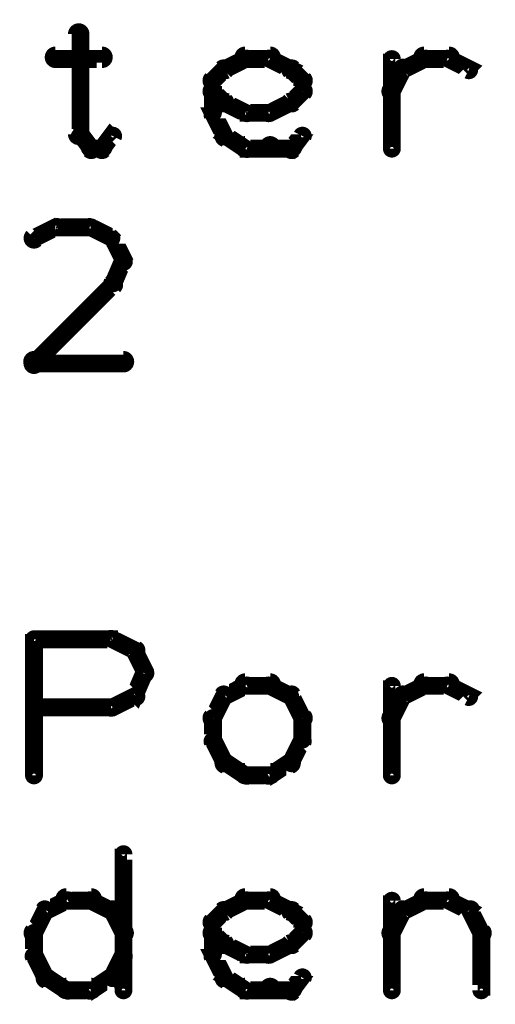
# Model space of a CAD drawing. Extents: x 178 to 725, y 26 to 878.
# Tile 80 of 93: x 500 to 513, y 519 to 546. Entities that reach past the tile are written whole.
import ezdxf

# ---------------------------------------------------------------- set-up
doc = ezdxf.new("R2010")
doc.units = 0
doc.layers.add('DRAWING', color=4, linetype='CONTINUOUS')
doc.layers.add('OUTLINES', color=1, linetype='CONTINUOUS')

msp = doc.modelspace()

# ---------------------------------------------------------------- linework, layer by layer
at = {"layer": 'DRAWING', "color": 2}
for points in [[(500.4, 525.4, 0.3, 0.3, 1), (500.6, 525.4, 0, 0, 0), (500.5, 525.4, 0, 0, 0), (500.5, 525.4, 0.5, 0.5, 0), (500.5, 529.2, 0.5, 0.5, 0), (500.5, 529.2, 0, 0, 0), (500.5, 529.2, 0.3, 0.3, 0), (500.6, 529.2, 0.3, 0.3, 1), (500.4, 529.2, 0, 0, 0)], [(500.5, 529.3, 0.3, 0.3, 1), (500.5, 529.1, 0, 0, 0), (500.5, 529.2, 0, 0, 0), (500.5, 529.2, 0.5, 0.5, 0), (502.7, 529.2, 0.5, 0.5, 0), (502.7, 529.2, 0, 0, 0), (502.7, 529.2, 0.3, 0.3, 0), (502.7, 529.1, 0.3, 0.3, 1), (502.7, 529.3, 0, 0, 0)], [(502.7, 529.3, 0.3, 0.3, 1), (502.6, 529.1, 0, 0, 0), (502.7, 529.2, 0, 0, 0), (502.7, 529.2, 0.5, 0.5, 0), (503.3, 528.9, 0.5, 0.5, 0), (503.3, 528.9, 0, 0, 0), (503.3, 528.9, 0.3, 0.3, 0), (503.3, 528.8, 0.3, 0.3, 1), (503.4, 529, 0, 0, 0)], [(503.4, 528.9, 0.3, 0.3, 1), (503.2, 528.8, 0, 0, 0), (503.3, 528.9, 0, 0, 0), (503.3, 528.9, 0.5, 0.5, 0), (503.6, 528.3, 0.5, 0.5, 0), (503.6, 528.3, 0, 0, 0), (503.6, 528.3, 0.3, 0.3, 0), (503.5, 528.2, 0.3, 0.3, 1), (503.7, 528.3, 0, 0, 0)], [(503.7, 528.2, 0.3, 0.3, 1), (503.5, 528.3, 0, 0, 0), (503.6, 528.3, 0, 0, 0), (503.6, 528.3, 0.5, 0.5, 0), (503.3, 527.6, 0.5, 0.5, 0), (503.3, 527.6, 0, 0, 0), (503.3, 527.6, 0.3, 0.3, 0), (503.2, 527.7, 0.3, 0.3, 1), (503.4, 527.6, 0, 0, 0)], [(506.5, 527.8, 0.3, 0.3, 1), (506.4, 528, 0, 0, 0), (506.4, 527.9, 0, 0, 0), (506.4, 527.9, 0.5, 0.5, 0), (505.8, 527.6, 0.5, 0.5, 0), (505.8, 527.6, 0, 0, 0), (505.8, 527.6, 0.3, 0.3, 0), (505.8, 527.7, 0.3, 0.3, 1), (505.9, 527.5, 0, 0, 0)], [(507.1, 527.8, 0.3, 0.3, 1), (507.1, 528.1, 0, 0, 0), (507.1, 527.9, 0, 0, 0), (507.1, 527.9, 0.5, 0.5, 0), (506.4, 527.9, 0.5, 0.5, 0), (506.4, 527.9, 0, 0, 0), (506.4, 527.9, 0.3, 0.3, 0), (506.4, 528.1, 0.3, 0.3, 1), (506.4, 527.8, 0, 0, 0)], [(507.6, 527.5, 0.3, 0.3, 1), (507.7, 527.7, 0, 0, 0), (507.7, 527.6, 0, 0, 0), (507.7, 527.6, 0.5, 0.5, 0), (507.1, 527.9, 0.5, 0.5, 0), (507.1, 527.9, 0, 0, 0), (507.1, 527.9, 0.3, 0.3, 0), (507.1, 528, 0.3, 0.3, 1), (507, 527.8, 0, 0, 0)], [(510.4, 525.4, 0.3, 0.3, 1), (510.6, 525.4, 0, 0, 0), (510.5, 525.4, 0, 0, 0), (510.5, 525.4, 0.5, 0.5, 0), (510.5, 527.9, 0.5, 0.5, 0), (510.5, 527.9, 0, 0, 0), (510.5, 527.9, 0.3, 0.3, 0), (510.6, 527.9, 0.3, 0.3, 1), (510.4, 527.9, 0, 0, 0)], [(510.8, 527.7, 0.3, 0.3, 1), (510.9, 527.5, 0, 0, 0), (510.8, 527.6, 0, 0, 0), (510.8, 527.6, 0.5, 0.5, 0), (511.4, 527.9, 0.5, 0.5, 0), (511.4, 527.9, 0, 0, 0), (511.4, 527.9, 0.3, 0.3, 0), (511.5, 527.8, 0.3, 0.3, 1), (511.4, 528, 0, 0, 0)], [(511.4, 528.1, 0.3, 0.3, 1), (511.4, 527.8, 0, 0, 0), (511.4, 527.9, 0, 0, 0), (511.4, 527.9, 0.5, 0.5, 0), (512.1, 527.9, 0.5, 0.5, 0), (512.1, 527.9, 0, 0, 0), (512.1, 527.9, 0.3, 0.3, 0), (512.1, 527.8, 0.3, 0.3, 1), (512.1, 528.1, 0, 0, 0)], [(512.1, 528, 0.3, 0.3, 1), (512, 527.8, 0, 0, 0), (512.1, 527.9, 0, 0, 0), (512.1, 527.9, 0.5, 0.5, 0), (512.7, 527.6, 0.5, 0.5, 0), (512.7, 527.6, 0, 0, 0), (512.7, 527.6, 0.3, 0.3, 0), (512.6, 527.5, 0.3, 0.3, 1), (512.7, 527.7, 0, 0, 0)], [(503.4, 527.5, 0.3, 0.3, 1), (503.3, 527.7, 0, 0, 0), (503.3, 527.6, 0, 0, 0), (503.3, 527.6, 0.5, 0.5, 0), (502.7, 527.3, 0.5, 0.5, 0), (502.7, 527.3, 0, 0, 0), (502.7, 527.3, 0.3, 0.3, 0), (502.6, 527.4, 0.3, 0.3, 1), (502.7, 527.2, 0, 0, 0)], [(505.9, 527.6, 0.3, 0.3, 1), (505.7, 527.7, 0, 0, 0), (505.8, 527.6, 0, 0, 0), (505.8, 527.6, 0.5, 0.5, 0), (505.5, 527, 0.5, 0.5, 0), (505.5, 527, 0, 0, 0), (505.5, 527, 0.3, 0.3, 0), (505.4, 527.1, 0.3, 0.3, 1), (505.6, 526.9, 0, 0, 0)], [(507.9, 526.9, 0.3, 0.3, 1), (508.1, 527.1, 0, 0, 0), (508, 527, 0, 0, 0), (508, 527, 0.5, 0.5, 0), (507.7, 527.6, 0.5, 0.5, 0), (507.7, 527.6, 0, 0, 0), (507.7, 527.6, 0.3, 0.3, 0), (507.8, 527.7, 0.3, 0.3, 1), (507.6, 527.6, 0, 0, 0)], [(510.4, 527.1, 0.3, 0.3, 1), (510.6, 526.9, 0, 0, 0), (510.5, 527, 0, 0, 0), (510.5, 527, 0.5, 0.5, 0), (510.8, 527.6, 0.5, 0.5, 0), (510.8, 527.6, 0, 0, 0), (510.8, 527.6, 0.3, 0.3, 0), (510.9, 527.6, 0.3, 0.3, 1), (510.7, 527.7, 0, 0, 0)], [(502.7, 527.2, 0.3, 0.3, 1), (502.7, 527.4, 0, 0, 0), (502.7, 527.3, 0, 0, 0), (502.7, 527.3, 0.5, 0.5, 0), (500.5, 527.3, 0.5, 0.5, 0), (500.5, 527.3, 0, 0, 0), (500.5, 527.3, 0.3, 0.3, 0), (500.5, 527.4, 0.3, 0.3, 1), (500.5, 527.2, 0, 0, 0)], [(505.6, 527, 0.3, 0.3, 1), (505.4, 527, 0, 0, 0), (505.5, 527, 0, 0, 0), (505.5, 527, 0.5, 0.5, 0), (505.5, 526.4, 0.5, 0.5, 0), (505.5, 526.4, 0, 0, 0), (505.5, 526.4, 0.3, 0.3, 0), (505.4, 526.4, 0.3, 0.3, 1), (505.6, 526.4, 0, 0, 0)], [(507.9, 526.4, 0.3, 0.3, 1), (508.1, 526.4, 0, 0, 0), (508, 526.4, 0, 0, 0), (508, 526.4, 0.5, 0.5, 0), (508, 527, 0.5, 0.5, 0), (508, 527, 0, 0, 0), (508, 527, 0.3, 0.3, 0), (508.1, 527, 0.3, 0.3, 1), (507.9, 527, 0, 0, 0)], [(505.6, 526.4, 0.3, 0.3, 1), (505.4, 526.3, 0, 0, 0), (505.5, 526.4, 0, 0, 0), (505.5, 526.4, 0.5, 0.5, 0), (505.8, 525.8, 0.5, 0.5, 0), (505.8, 525.8, 0, 0, 0), (505.8, 525.8, 0.3, 0.3, 0), (505.7, 525.7, 0.3, 0.3, 1), (505.9, 525.8, 0, 0, 0)], [(507.6, 525.8, 0.3, 0.3, 1), (507.8, 525.7, 0, 0, 0), (507.7, 525.8, 0, 0, 0), (507.7, 525.8, 0.5, 0.5, 0), (508, 526.4, 0.5, 0.5, 0), (508, 526.4, 0, 0, 0), (508, 526.4, 0.3, 0.3, 0), (508.1, 526.3, 0.3, 0.3, 1), (507.9, 526.4, 0, 0, 0)], [(507, 525.5, 0.3, 0.3, 1), (507.1, 525.3, 0, 0, 0), (507.1, 525.4, 0, 0, 0), (507.1, 525.4, 0.5, 0.5, 0), (507.7, 525.8, 0.5, 0.5, 0), (507.7, 525.8, 0, 0, 0), (507.7, 525.8, 0.3, 0.3, 0), (507.7, 525.6, 0.3, 0.3, 1), (507.6, 525.9, 0, 0, 0)], [(505.9, 525.9, 0.3, 0.3, 1), (505.8, 525.6, 0, 0, 0), (505.8, 525.8, 0, 0, 0), (505.8, 525.8, 0.5, 0.5, 0), (506.4, 525.4, 0.5, 0.5, 0), (506.4, 525.4, 0, 0, 0), (506.4, 525.4, 0.3, 0.3, 0), (506.4, 525.3, 0.3, 0.3, 1), (506.5, 525.5, 0, 0, 0)], [(506.4, 525.6, 0.3, 0.3, 1), (506.4, 525.3, 0, 0, 0), (506.4, 525.4, 0, 0, 0), (506.4, 525.4, 0.5, 0.5, 0), (507.1, 525.4, 0.5, 0.5, 0), (507.1, 525.4, 0, 0, 0), (507.1, 525.4, 0.3, 0.3, 0), (507.1, 525.3, 0.3, 0.3, 1), (507.1, 525.6, 0, 0, 0)], [(502.9, 519.4, 0.3, 0.3, 1), (503.1, 519.4, 0, 0, 0), (503, 519.4, 0, 0, 0), (503, 519.4, 0.5, 0.5, 0), (503, 523.2, 0.5, 0.5, 0), (503, 523.2, 0, 0, 0), (503, 523.2, 0.3, 0.3, 0), (503.1, 523.2, 0.3, 0.3, 1), (502.9, 523.2, 0, 0, 0)], [(502.1, 521.8, 0.3, 0.3, 1), (502.1, 522.1, 0, 0, 0), (502.1, 521.9, 0, 0, 0), (502.1, 521.9, 0.5, 0.5, 0), (501.4, 521.9, 0.5, 0.5, 0), (501.4, 521.9, 0, 0, 0), (501.4, 521.9, 0.3, 0.3, 0), (501.4, 522.1, 0.3, 0.3, 1), (501.4, 521.8, 0, 0, 0)], [(506.4, 522.1, 0.3, 0.3, 1), (506.4, 521.8, 0, 0, 0), (506.4, 521.9, 0, 0, 0), (506.4, 521.9, 0.5, 0.5, 0), (507.1, 521.9, 0.5, 0.5, 0), (507.1, 521.9, 0, 0, 0), (507.1, 521.9, 0.3, 0.3, 0), (507.1, 521.8, 0.3, 0.3, 1), (507.1, 522.1, 0, 0, 0)], [(511.4, 522.1, 0.3, 0.3, 1), (511.4, 521.8, 0, 0, 0), (511.4, 521.9, 0, 0, 0), (511.4, 521.9, 0.5, 0.5, 0), (512.1, 521.9, 0.5, 0.5, 0), (512.1, 521.9, 0, 0, 0), (512.1, 521.9, 0.3, 0.3, 0), (512.1, 521.8, 0.3, 0.3, 1), (512.1, 522.1, 0, 0, 0)], [(501.5, 521.8, 0.3, 0.3, 1), (501.4, 522, 0, 0, 0), (501.4, 521.9, 0, 0, 0), (501.4, 521.9, 0.5, 0.5, 0), (500.8, 521.6, 0.5, 0.5, 0), (500.8, 521.6, 0, 0, 0), (500.8, 521.6, 0.3, 0.3, 0), (500.8, 521.7, 0.3, 0.3, 1), (500.9, 521.5, 0, 0, 0)], [(502.6, 521.5, 0.3, 0.3, 1), (502.7, 521.7, 0, 0, 0), (502.7, 521.6, 0, 0, 0), (502.7, 521.6, 0.5, 0.5, 0), (502.1, 521.9, 0.5, 0.5, 0), (502.1, 521.9, 0, 0, 0), (502.1, 521.9, 0.3, 0.3, 0), (502.1, 522, 0.3, 0.3, 1), (502, 521.8, 0, 0, 0)], [(505.8, 521.7, 0.3, 0.3, 1), (505.9, 521.5, 0, 0, 0), (505.8, 521.6, 0, 0, 0), (505.8, 521.6, 0.5, 0.5, 0), (506.4, 521.9, 0.5, 0.5, 0), (506.4, 521.9, 0, 0, 0), (506.4, 521.9, 0.3, 0.3, 0), (506.5, 521.8, 0.3, 0.3, 1), (506.4, 522, 0, 0, 0)], [(507.1, 522, 0.3, 0.3, 1), (507, 521.8, 0, 0, 0), (507.1, 521.9, 0, 0, 0), (507.1, 521.9, 0.5, 0.5, 0), (507.7, 521.6, 0.5, 0.5, 0), (507.7, 521.6, 0, 0, 0), (507.7, 521.6, 0.3, 0.3, 0), (507.6, 521.5, 0.3, 0.3, 1), (507.7, 521.7, 0, 0, 0)], [(510.4, 519.4, 0.3, 0.3, 1), (510.6, 519.4, 0, 0, 0), (510.5, 519.4, 0, 0, 0), (510.5, 519.4, 0.5, 0.5, 0), (510.5, 521.9, 0.5, 0.5, 0), (510.5, 521.9, 0, 0, 0), (510.5, 521.9, 0.3, 0.3, 0), (510.6, 521.9, 0.3, 0.3, 1), (510.4, 521.9, 0, 0, 0)], [(510.8, 521.7, 0.3, 0.3, 1), (510.9, 521.5, 0, 0, 0), (510.8, 521.6, 0, 0, 0), (510.8, 521.6, 0.5, 0.5, 0), (511.4, 521.9, 0.5, 0.5, 0), (511.4, 521.9, 0, 0, 0), (511.4, 521.9, 0.3, 0.3, 0), (511.5, 521.8, 0.3, 0.3, 1), (511.4, 522, 0, 0, 0)], [(512.1, 522, 0.3, 0.3, 1), (512, 521.8, 0, 0, 0), (512.1, 521.9, 0, 0, 0), (512.1, 521.9, 0.5, 0.5, 0), (512.7, 521.6, 0.5, 0.5, 0), (512.7, 521.6, 0, 0, 0), (512.7, 521.6, 0.3, 0.3, 0), (512.6, 521.5, 0.3, 0.3, 1), (512.7, 521.7, 0, 0, 0)], [(500.9, 521.6, 0.3, 0.3, 1), (500.7, 521.7, 0, 0, 0), (500.8, 521.6, 0, 0, 0), (500.8, 521.6, 0.5, 0.5, 0), (500.5, 521, 0.5, 0.5, 0), (500.5, 521, 0, 0, 0), (500.5, 521, 0.3, 0.3, 0), (500.4, 521.1, 0.3, 0.3, 1), (500.6, 520.9, 0, 0, 0)], [(502.9, 520.9, 0.3, 0.3, 1), (503.1, 521.1, 0, 0, 0), (503, 521, 0, 0, 0), (503, 521, 0.5, 0.5, 0), (502.7, 521.6, 0.5, 0.5, 0), (502.7, 521.6, 0, 0, 0), (502.7, 521.6, 0.3, 0.3, 0), (502.8, 521.7, 0.3, 0.3, 1), (502.6, 521.6, 0, 0, 0)], [(505.4, 521.4, 0.3, 0.3, 1), (505.6, 521.2, 0, 0, 0), (505.5, 521.3, 0, 0, 0), (505.5, 521.3, 0.5, 0.5, 0), (505.8, 521.6, 0.5, 0.5, 0), (505.8, 521.6, 0, 0, 0), (505.8, 521.6, 0.3, 0.3, 0), (505.9, 521.5, 0.3, 0.3, 1), (505.7, 521.7, 0, 0, 0)], [(507.8, 521.7, 0.3, 0.3, 1), (507.6, 521.5, 0, 0, 0), (507.7, 521.6, 0, 0, 0), (507.7, 521.6, 0.5, 0.5, 0), (508, 521.3, 0.5, 0.5, 0), (508, 521.3, 0, 0, 0), (508, 521.3, 0.3, 0.3, 0), (507.9, 521.2, 0.3, 0.3, 1), (508.1, 521.4, 0, 0, 0)], [(510.4, 521.1, 0.3, 0.3, 1), (510.6, 520.9, 0, 0, 0), (510.5, 521, 0, 0, 0), (510.5, 521, 0.5, 0.5, 0), (510.8, 521.6, 0.5, 0.5, 0), (510.8, 521.6, 0, 0, 0), (510.8, 521.6, 0.3, 0.3, 0), (510.9, 521.6, 0.3, 0.3, 1), (510.7, 521.7, 0, 0, 0)], [(512.8, 521.7, 0.3, 0.3, 1), (512.6, 521.6, 0, 0, 0), (512.7, 521.6, 0, 0, 0), (512.7, 521.6, 0.5, 0.5, 0), (513, 521, 0.5, 0.5, 0), (513, 521, 0, 0, 0), (513, 521, 0.3, 0.3, 0), (512.9, 520.9, 0.3, 0.3, 1), (513.1, 521.1, 0, 0, 0)], [(505.4, 520.4, 0.3, 0.3, 1), (505.6, 520.4, 0, 0, 0), (505.5, 520.4, 0, 0, 0), (505.5, 520.4, 0.5, 0.5, 0), (505.5, 521.3, 0.5, 0.5, 0), (505.5, 521.3, 0, 0, 0), (505.5, 521.3, 0.3, 0.3, 0), (505.6, 521.3, 0.3, 0.3, 1), (505.4, 521.3, 0, 0, 0)], [(508.1, 521.3, 0.3, 0.3, 1), (507.9, 521.3, 0, 0, 0), (508, 521.3, 0, 0, 0), (508, 521.3, 0.5, 0.5, 0), (508, 521, 0.5, 0.5, 0), (508, 521, 0, 0, 0), (508, 521, 0.3, 0.3, 0), (507.9, 521, 0.3, 0.3, 1), (508.1, 521, 0, 0, 0)], [(500.6, 521, 0.3, 0.3, 1), (500.4, 521, 0, 0, 0), (500.5, 521, 0, 0, 0), (500.5, 521, 0.5, 0.5, 0), (500.5, 520.4, 0.5, 0.5, 0), (500.5, 520.4, 0, 0, 0), (500.5, 520.4, 0.3, 0.3, 0), (500.4, 520.4, 0.3, 0.3, 1), (500.6, 520.4, 0, 0, 0)], [(505.7, 520.6, 0.3, 0.3, 1), (505.9, 520.8, 0, 0, 0), (505.8, 520.7, 0, 0, 0), (505.8, 520.7, 0.5, 0.5, 0), (505.5, 521, 0.5, 0.5, 0), (505.5, 521, 0, 0, 0), (505.5, 521, 0.3, 0.3, 0), (505.6, 521.1, 0.3, 0.3, 1), (505.4, 520.9, 0, 0, 0)], [(508.1, 520.9, 0.3, 0.3, 1), (507.9, 521.1, 0, 0, 0), (508, 521, 0, 0, 0), (508, 521, 0.5, 0.5, 0), (507.7, 520.7, 0.5, 0.5, 0), (507.7, 520.7, 0, 0, 0), (507.7, 520.7, 0.3, 0.3, 0), (507.6, 520.8, 0.3, 0.3, 1), (507.8, 520.6, 0, 0, 0)], [(513.1, 521, 0.3, 0.3, 1), (512.9, 521, 0, 0, 0), (513, 521, 0, 0, 0), (513, 521, 0.5, 0.5, 0), (513, 519.4, 0.5, 0.5, 0), (513, 519.4, 0, 0, 0), (513, 519.4, 0.3, 0.3, 0), (512.9, 519.4, 0.3, 0.3, 1), (513.1, 519.4, 0, 0, 0)], [(506.4, 520.3, 0.3, 0.3, 1), (506.5, 520.5, 0, 0, 0), (506.4, 520.4, 0, 0, 0), (506.4, 520.4, 0.5, 0.5, 0), (505.8, 520.7, 0.5, 0.5, 0), (505.8, 520.7, 0, 0, 0), (505.8, 520.7, 0.3, 0.3, 0), (505.9, 520.8, 0.3, 0.3, 1), (505.8, 520.6, 0, 0, 0)], [(507.7, 520.6, 0.3, 0.3, 1), (507.6, 520.8, 0, 0, 0), (507.7, 520.7, 0, 0, 0), (507.7, 520.7, 0.5, 0.5, 0), (507.1, 520.4, 0.5, 0.5, 0), (507.1, 520.4, 0, 0, 0), (507.1, 520.4, 0.3, 0.3, 0), (507, 520.5, 0.3, 0.3, 1), (507.1, 520.3, 0, 0, 0)], [(500.6, 520.4, 0.3, 0.3, 1), (500.4, 520.3, 0, 0, 0), (500.5, 520.4, 0, 0, 0), (500.5, 520.4, 0.5, 0.5, 0), (500.8, 519.8, 0.5, 0.5, 0), (500.8, 519.8, 0, 0, 0), (500.8, 519.8, 0.3, 0.3, 0), (500.7, 519.7, 0.3, 0.3, 1), (500.9, 519.8, 0, 0, 0)], [(502.6, 519.8, 0.3, 0.3, 1), (502.8, 519.7, 0, 0, 0), (502.7, 519.8, 0, 0, 0), (502.7, 519.8, 0.5, 0.5, 0), (503, 520.4, 0.5, 0.5, 0), (503, 520.4, 0, 0, 0), (503, 520.4, 0.3, 0.3, 0), (503.1, 520.3, 0.3, 0.3, 1), (502.9, 520.4, 0, 0, 0)], [(505.7, 519.7, 0.3, 0.3, 1), (505.9, 519.8, 0, 0, 0), (505.8, 519.8, 0, 0, 0), (505.8, 519.8, 0.5, 0.5, 0), (505.5, 520.4, 0.5, 0.5, 0), (505.5, 520.4, 0, 0, 0), (505.5, 520.4, 0.3, 0.3, 0), (505.6, 520.4, 0.3, 0.3, 1), (505.4, 520.3, 0, 0, 0)], [(507.1, 520.3, 0.3, 0.3, 1), (507.1, 520.5, 0, 0, 0), (507.1, 520.4, 0, 0, 0), (507.1, 520.4, 0.5, 0.5, 0), (506.4, 520.4, 0.5, 0.5, 0), (506.4, 520.4, 0, 0, 0), (506.4, 520.4, 0.3, 0.3, 0), (506.4, 520.5, 0.3, 0.3, 1), (506.4, 520.3, 0, 0, 0)], [(500.9, 519.9, 0.3, 0.3, 1), (500.8, 519.6, 0, 0, 0), (500.8, 519.8, 0, 0, 0), (500.8, 519.8, 0.5, 0.5, 0), (501.4, 519.4, 0.5, 0.5, 0), (501.4, 519.4, 0, 0, 0), (501.4, 519.4, 0.3, 0.3, 0), (501.4, 519.3, 0.3, 0.3, 1), (501.5, 519.5, 0, 0, 0)], [(502, 519.5, 0.3, 0.3, 1), (502.1, 519.3, 0, 0, 0), (502.1, 519.4, 0, 0, 0), (502.1, 519.4, 0.5, 0.5, 0), (502.7, 519.8, 0.5, 0.5, 0), (502.7, 519.8, 0, 0, 0), (502.7, 519.8, 0.3, 0.3, 0), (502.7, 519.6, 0.3, 0.3, 1), (502.6, 519.9, 0, 0, 0)], [(506.4, 519.3, 0.3, 0.3, 1), (506.5, 519.5, 0, 0, 0), (506.4, 519.4, 0, 0, 0), (506.4, 519.4, 0.5, 0.5, 0), (505.8, 519.8, 0.5, 0.5, 0), (505.8, 519.8, 0, 0, 0), (505.8, 519.8, 0.3, 0.3, 0), (505.9, 519.9, 0.3, 0.3, 1), (505.8, 519.6, 0, 0, 0)], [(508.1, 519.7, 0.3, 0.3, 1), (507.9, 519.8, 0, 0, 0), (508, 519.8, 0, 0, 0), (508, 519.8, 0.5, 0.5, 0), (507.7, 519.4, 0.5, 0.5, 0), (507.7, 519.4, 0, 0, 0), (507.7, 519.4, 0.3, 0.3, 0), (507.6, 519.5, 0.3, 0.3, 1), (507.8, 519.3, 0, 0, 0)], [(501.4, 519.6, 0.3, 0.3, 1), (501.4, 519.3, 0, 0, 0), (501.4, 519.4, 0, 0, 0), (501.4, 519.4, 0.5, 0.5, 0), (502.1, 519.4, 0.5, 0.5, 0), (502.1, 519.4, 0, 0, 0), (502.1, 519.4, 0.3, 0.3, 0), (502.1, 519.3, 0.3, 0.3, 1), (502.1, 519.6, 0, 0, 0)], [(507.1, 519.3, 0.3, 0.3, 1), (507.1, 519.6, 0, 0, 0), (507.1, 519.4, 0, 0, 0), (507.1, 519.4, 0.5, 0.5, 0), (506.4, 519.4, 0.5, 0.5, 0), (506.4, 519.4, 0, 0, 0), (506.4, 519.4, 0.3, 0.3, 0), (506.4, 519.6, 0.3, 0.3, 1), (506.4, 519.3, 0, 0, 0)], [(507.7, 519.3, 0.3, 0.3, 1), (507.7, 519.6, 0, 0, 0), (507.7, 519.4, 0, 0, 0), (507.7, 519.4, 0.5, 0.5, 0), (507.1, 519.4, 0.5, 0.5, 0), (507.1, 519.4, 0, 0, 0), (507.1, 519.4, 0.3, 0.3, 0), (507.1, 519.6, 0.3, 0.3, 1), (507.1, 519.3, 0, 0, 0)]]:
    msp.add_lwpolyline(points, format="xyseb", dxfattribs=at)
at = {"layer": 'OUTLINES', "color": 11}
for points in [[(501.9, 546.1, 0.3, 0.3, 1), (501.6, 546.1, 0, 0, 0), (501.8, 546.1, 0, 0, 0), (501.8, 546.1, 0.5, 0.5, 0), (501.8, 543.3, 0.5, 0.5, 0), (501.8, 543.3, 0, 0, 0), (501.8, 543.3, 0.3, 0.3, 0), (501.6, 543.3, 0.3, 0.3, 1), (501.9, 543.3, 0, 0, 0)], [(501.1, 545.6, 0.3, 0.3, 1), (501.1, 545.3, 0, 0, 0), (501.1, 545.4, 0, 0, 0), (501.1, 545.4, 0.5, 0.5, 0), (502.4, 545.4, 0.5, 0.5, 0), (502.4, 545.4, 0, 0, 0), (502.4, 545.4, 0.3, 0.3, 0), (502.4, 545.3, 0.3, 0.3, 1), (502.4, 545.6, 0, 0, 0)], [(505.8, 545.2, 0.3, 0.3, 1), (505.9, 545, 0, 0, 0), (505.8, 545.1, 0, 0, 0), (505.8, 545.1, 0.5, 0.5, 0), (506.4, 545.4, 0.5, 0.5, 0), (506.4, 545.4, 0, 0, 0), (506.4, 545.4, 0.3, 0.3, 0), (506.5, 545.3, 0.3, 0.3, 1), (506.4, 545.5, 0, 0, 0)], [(506.4, 545.6, 0.3, 0.3, 1), (506.4, 545.3, 0, 0, 0), (506.4, 545.4, 0, 0, 0), (506.4, 545.4, 0.5, 0.5, 0), (507.1, 545.4, 0.5, 0.5, 0), (507.1, 545.4, 0, 0, 0), (507.1, 545.4, 0.3, 0.3, 0), (507.1, 545.3, 0.3, 0.3, 1), (507.1, 545.6, 0, 0, 0)], [(507.1, 545.5, 0.3, 0.3, 1), (507, 545.3, 0, 0, 0), (507.1, 545.4, 0, 0, 0), (507.1, 545.4, 0.5, 0.5, 0), (507.7, 545.1, 0.5, 0.5, 0), (507.7, 545.1, 0, 0, 0), (507.7, 545.1, 0.3, 0.3, 0), (507.6, 545, 0.3, 0.3, 1), (507.7, 545.2, 0, 0, 0)], [(510.4, 542.9, 0.3, 0.3, 1), (510.6, 542.9, 0, 0, 0), (510.5, 542.9, 0, 0, 0), (510.5, 542.9, 0.5, 0.5, 0), (510.5, 545.4, 0.5, 0.5, 0), (510.5, 545.4, 0, 0, 0), (510.5, 545.4, 0.3, 0.3, 0), (510.6, 545.4, 0.3, 0.3, 1), (510.4, 545.4, 0, 0, 0)], [(510.8, 545.2, 0.3, 0.3, 1), (510.9, 545, 0, 0, 0), (510.8, 545.1, 0, 0, 0), (510.8, 545.1, 0.5, 0.5, 0), (511.4, 545.4, 0.5, 0.5, 0), (511.4, 545.4, 0, 0, 0), (511.4, 545.4, 0.3, 0.3, 0), (511.5, 545.3, 0.3, 0.3, 1), (511.4, 545.5, 0, 0, 0)], [(511.4, 545.6, 0.3, 0.3, 1), (511.4, 545.3, 0, 0, 0), (511.4, 545.4, 0, 0, 0), (511.4, 545.4, 0.5, 0.5, 0), (512.1, 545.4, 0.5, 0.5, 0), (512.1, 545.4, 0, 0, 0), (512.1, 545.4, 0.3, 0.3, 0), (512.1, 545.3, 0.3, 0.3, 1), (512.1, 545.6, 0, 0, 0)], [(512.1, 545.5, 0.3, 0.3, 1), (512, 545.3, 0, 0, 0), (512.1, 545.4, 0, 0, 0), (512.1, 545.4, 0.5, 0.5, 0), (512.7, 545.1, 0.5, 0.5, 0), (512.7, 545.1, 0, 0, 0), (512.7, 545.1, 0.3, 0.3, 0), (512.6, 545, 0.3, 0.3, 1), (512.7, 545.2, 0, 0, 0)], [(505.4, 544.9, 0.3, 0.3, 1), (505.6, 544.7, 0, 0, 0), (505.5, 544.8, 0, 0, 0), (505.5, 544.8, 0.5, 0.5, 0), (505.8, 545.1, 0.5, 0.5, 0), (505.8, 545.1, 0, 0, 0), (505.8, 545.1, 0.3, 0.3, 0), (505.9, 545, 0.3, 0.3, 1), (505.7, 545.2, 0, 0, 0)], [(507.8, 545.2, 0.3, 0.3, 1), (507.6, 545, 0, 0, 0), (507.7, 545.1, 0, 0, 0), (507.7, 545.1, 0.5, 0.5, 0), (508, 544.8, 0.5, 0.5, 0), (508, 544.8, 0, 0, 0), (508, 544.8, 0.3, 0.3, 0), (507.9, 544.7, 0.3, 0.3, 1), (508.1, 544.9, 0, 0, 0)], [(510.4, 544.6, 0.3, 0.3, 1), (510.6, 544.4, 0, 0, 0), (510.5, 544.5, 0, 0, 0), (510.5, 544.5, 0.5, 0.5, 0), (510.8, 545.1, 0.5, 0.5, 0), (510.8, 545.1, 0, 0, 0), (510.8, 545.1, 0.3, 0.3, 0), (510.9, 545.1, 0.3, 0.3, 1), (510.7, 545.2, 0, 0, 0)], [(505.7, 544.1, 0.3, 0.3, 1), (505.9, 544.3, 0, 0, 0), (505.8, 544.2, 0, 0, 0), (505.8, 544.2, 0.5, 0.5, 0), (505.5, 544.5, 0.5, 0.5, 0), (505.5, 544.5, 0, 0, 0), (505.5, 544.5, 0.3, 0.3, 0), (505.6, 544.6, 0.3, 0.3, 1), (505.4, 544.4, 0, 0, 0)], [(505.4, 543.9, 0.3, 0.3, 1), (505.6, 543.9, 0, 0, 0), (505.5, 543.9, 0, 0, 0), (505.5, 543.9, 0.5, 0.5, 0), (505.5, 544.8, 0.5, 0.5, 0), (505.5, 544.8, 0, 0, 0), (505.5, 544.8, 0.3, 0.3, 0), (505.6, 544.8, 0.3, 0.3, 1), (505.4, 544.8, 0, 0, 0)], [(508.1, 544.4, 0.3, 0.3, 1), (507.9, 544.6, 0, 0, 0), (508, 544.5, 0, 0, 0), (508, 544.5, 0.5, 0.5, 0), (507.7, 544.2, 0.5, 0.5, 0), (507.7, 544.2, 0, 0, 0), (507.7, 544.2, 0.3, 0.3, 0), (507.6, 544.3, 0.3, 0.3, 1), (507.8, 544.1, 0, 0, 0)], [(508.1, 544.8, 0.3, 0.3, 1), (507.9, 544.8, 0, 0, 0), (508, 544.8, 0, 0, 0), (508, 544.8, 0.5, 0.5, 0), (508, 544.5, 0.5, 0.5, 0), (508, 544.5, 0, 0, 0), (508, 544.5, 0.3, 0.3, 0), (507.9, 544.5, 0.3, 0.3, 1), (508.1, 544.5, 0, 0, 0)], [(506.4, 543.8, 0.3, 0.3, 1), (506.5, 544, 0, 0, 0), (506.4, 543.9, 0, 0, 0), (506.4, 543.9, 0.5, 0.5, 0), (505.8, 544.2, 0.5, 0.5, 0), (505.8, 544.2, 0, 0, 0), (505.8, 544.2, 0.3, 0.3, 0), (505.9, 544.3, 0.3, 0.3, 1), (505.8, 544.1, 0, 0, 0)], [(507.7, 544.1, 0.3, 0.3, 1), (507.6, 544.3, 0, 0, 0), (507.7, 544.2, 0, 0, 0), (507.7, 544.2, 0.5, 0.5, 0), (507.1, 543.9, 0.5, 0.5, 0), (507.1, 543.9, 0, 0, 0), (507.1, 543.9, 0.3, 0.3, 0), (507, 544, 0.3, 0.3, 1), (507.1, 543.8, 0, 0, 0)], [(505.7, 543.2, 0.3, 0.3, 1), (505.9, 543.3, 0, 0, 0), (505.8, 543.3, 0, 0, 0), (505.8, 543.3, 0.5, 0.5, 0), (505.5, 543.9, 0.5, 0.5, 0), (505.5, 543.9, 0, 0, 0), (505.5, 543.9, 0.3, 0.3, 0), (505.6, 543.9, 0.3, 0.3, 1), (505.4, 543.8, 0, 0, 0)], [(507.1, 543.8, 0.3, 0.3, 1), (507.1, 544, 0, 0, 0), (507.1, 543.9, 0, 0, 0), (507.1, 543.9, 0.5, 0.5, 0), (506.4, 543.9, 0.5, 0.5, 0), (506.4, 543.9, 0, 0, 0), (506.4, 543.9, 0.3, 0.3, 0), (506.4, 544, 0.3, 0.3, 1), (506.4, 543.8, 0, 0, 0)], [(501.8, 543.3, 0.3, 0.3, 1), (501.7, 543.2, 0, 0, 0), (501.8, 543.3, 0, 0, 0), (501.8, 543.3, 0.5, 0.5, 0), (502.1, 542.9, 0.5, 0.5, 0), (502.1, 542.9, 0, 0, 0), (502.1, 542.9, 0.3, 0.3, 0), (502, 542.8, 0.3, 0.3, 1), (502.2, 543, 0, 0, 0)], [(502.3, 543, 0.3, 0.3, 1), (502.5, 542.8, 0, 0, 0), (502.4, 542.9, 0, 0, 0), (502.4, 542.9, 0.5, 0.5, 0), (502.7, 543.3, 0.5, 0.5, 0), (502.7, 543.3, 0, 0, 0), (502.7, 543.3, 0.3, 0.3, 0), (502.8, 543.2, 0.3, 0.3, 1), (502.6, 543.3, 0, 0, 0)], [(506.4, 542.8, 0.3, 0.3, 1), (506.5, 543, 0, 0, 0), (506.4, 542.9, 0, 0, 0), (506.4, 542.9, 0.5, 0.5, 0), (505.8, 543.3, 0.5, 0.5, 0), (505.8, 543.3, 0, 0, 0), (505.8, 543.3, 0.3, 0.3, 0), (505.9, 543.4, 0.3, 0.3, 1), (505.8, 543.1, 0, 0, 0)], [(508.1, 543.2, 0.3, 0.3, 1), (507.9, 543.3, 0, 0, 0), (508, 543.3, 0, 0, 0), (508, 543.3, 0.5, 0.5, 0), (507.7, 542.9, 0.5, 0.5, 0), (507.7, 542.9, 0, 0, 0), (507.7, 542.9, 0.3, 0.3, 0), (507.6, 543, 0.3, 0.3, 1), (507.8, 542.8, 0, 0, 0)], [(502.1, 543.1, 0.3, 0.3, 1), (502.1, 542.8, 0, 0, 0), (502.1, 542.9, 0, 0, 0), (502.1, 542.9, 0.5, 0.5, 0), (502.4, 542.9, 0.5, 0.5, 0), (502.4, 542.9, 0, 0, 0), (502.4, 542.9, 0.3, 0.3, 0), (502.4, 542.8, 0.3, 0.3, 1), (502.4, 543.1, 0, 0, 0)], [(507.1, 542.8, 0.3, 0.3, 1), (507.1, 543.1, 0, 0, 0), (507.1, 542.9, 0, 0, 0), (507.1, 542.9, 0.5, 0.5, 0), (506.4, 542.9, 0.5, 0.5, 0), (506.4, 542.9, 0, 0, 0), (506.4, 542.9, 0.3, 0.3, 0), (506.4, 543.1, 0.3, 0.3, 1), (506.4, 542.8, 0, 0, 0)], [(507.7, 542.8, 0.3, 0.3, 1), (507.7, 543.1, 0, 0, 0), (507.7, 542.9, 0, 0, 0), (507.7, 542.9, 0.5, 0.5, 0), (507.1, 542.9, 0.5, 0.5, 0), (507.1, 542.9, 0, 0, 0), (507.1, 542.9, 0.3, 0.3, 0), (507.1, 543.1, 0.3, 0.3, 1), (507.1, 542.8, 0, 0, 0)], [(501.2, 540.6, 0.3, 0.3, 1), (501.1, 540.8, 0, 0, 0), (501.1, 540.7, 0, 0, 0), (501.1, 540.7, 0.5, 0.5, 0), (500.5, 540.4, 0.5, 0.5, 0), (500.5, 540.4, 0, 0, 0), (500.5, 540.4, 0.3, 0.3, 0), (500.4, 540.5, 0.3, 0.3, 1), (500.6, 540.3, 0, 0, 0)], [(502.1, 540.6, 0.3, 0.3, 1), (502.1, 540.8, 0, 0, 0), (502.1, 540.7, 0, 0, 0), (502.1, 540.7, 0.5, 0.5, 0), (501.1, 540.7, 0.5, 0.5, 0), (501.1, 540.7, 0, 0, 0), (501.1, 540.7, 0.3, 0.3, 0), (501.1, 540.8, 0.3, 0.3, 1), (501.1, 540.6, 0, 0, 0)], [(502.6, 540.3, 0.3, 0.3, 1), (502.7, 540.5, 0, 0, 0), (502.7, 540.4, 0, 0, 0), (502.7, 540.4, 0.5, 0.5, 0), (502.1, 540.7, 0.5, 0.5, 0), (502.1, 540.7, 0, 0, 0), (502.1, 540.7, 0.3, 0.3, 0), (502.1, 540.8, 0.3, 0.3, 1), (502, 540.6, 0, 0, 0)], [(502.9, 539.7, 0.3, 0.3, 1), (503.1, 539.8, 0, 0, 0), (503, 539.8, 0, 0, 0), (503, 539.8, 0.5, 0.5, 0), (502.7, 540.4, 0.5, 0.5, 0), (502.7, 540.4, 0, 0, 0), (502.7, 540.4, 0.3, 0.3, 0), (502.8, 540.4, 0.3, 0.3, 1), (502.6, 540.3, 0, 0, 0)], [(502.6, 539.2, 0.3, 0.3, 1), (502.8, 539.1, 0, 0, 0), (502.7, 539.1, 0, 0, 0), (502.7, 539.1, 0.5, 0.5, 0), (503, 539.8, 0.5, 0.5, 0), (503, 539.8, 0, 0, 0), (503, 539.8, 0.3, 0.3, 0), (503.1, 539.7, 0.3, 0.3, 1), (502.9, 539.8, 0, 0, 0)], [(500.4, 537, 0.3, 0.3, 1), (500.6, 536.8, 0, 0, 0), (500.5, 536.9, 0, 0, 0), (500.5, 536.9, 0.5, 0.5, 0), (502.7, 539.1, 0.5, 0.5, 0), (502.7, 539.1, 0, 0, 0), (502.7, 539.1, 0.3, 0.3, 0), (502.8, 539, 0.3, 0.3, 1), (502.6, 539.2, 0, 0, 0)], [(503, 536.8, 0.3, 0.3, 1), (503, 537.1, 0, 0, 0), (503, 536.9, 0, 0, 0), (503, 536.9, 0.5, 0.5, 0), (500.5, 536.9, 0.5, 0.5, 0), (500.5, 536.9, 0, 0, 0), (500.5, 536.9, 0.3, 0.3, 0), (500.5, 537.1, 0.3, 0.3, 1), (500.5, 536.8, 0, 0, 0)]]:
    msp.add_lwpolyline(points, format="xyseb", dxfattribs=at)

doc.saveas('drawing.dxf')
